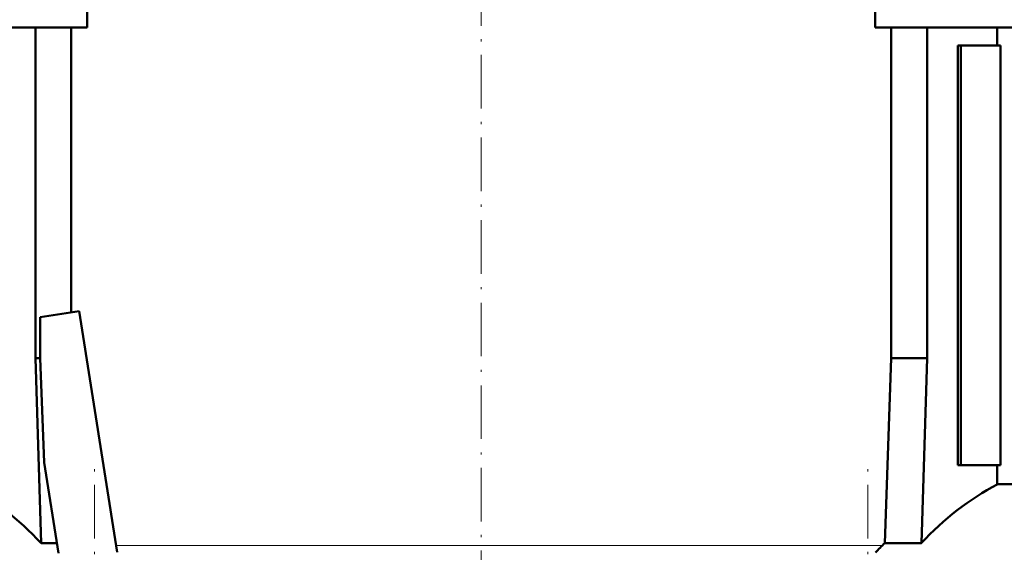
# Model space of a CAD drawing. Extents: x -1358 to 1757, y -1506 to 612.
# Tile 59 of 86: x 34 to 254, y 109 to 228. Entities that reach past the tile are written whole.
import ezdxf

# ---------------------------------------------------------------- set-up
doc = ezdxf.new("R2010")
doc.units = 0
doc.linetypes.add('DASHDOT', pattern=[18.5, 12, -3, 0.5, -3])

msp = doc.modelspace()

# ---------------------------------------------------------------- linework, layer by layer
at = {"color": 7, "linetype": 'DASHDOT', "lineweight": 18}
for p, q in [((136.79, 275.46), (136.79, 21.79)), ((50.33, -110.32), (50.33, 128.48)), ((223.25, -110.32), (223.25, 128.48))]:
    msp.add_line(p, q, dxfattribs=at)
at = {"color": 7, "lineweight": 50}
for p, q in [((48.69, 237.08), (48.69, 226.08)), ((224.89, 237.08), (224.89, 226.08)), ((-23.21, 226.08), (48.69, 226.08)), ((37.1, 226.08), (37.1, 152.08)), ((45.09, 226.08), (45.09, 162.3)), ((224.89, 226.08), (296.79, 226.08)), ((228.49, 226.08), (228.49, 152.08)), ((236.49, 226.08), (236.49, 152.08)), ((252.2, 222.08), (252.2, 226.08)), ((244.08, 222.08), (243.37, 222.08)), ((243.37, 128.08), (243.37, 222.08)), ((252.93, 222.08), (244.08, 222.08)), ((244.08, 128.08), (244.08, 222.08)), ((252.93, 128.08), (252.93, 222.08)), ((38.15, 161.2), (46.85, 162.58)), ((38.15, 152.08), (38.15, 161.2)), ((46.85, 162.58), (55.4, 108.58)), ((37.1, 152.08), (38.15, 152.08)), ((37.1, 152.08), (38.37, 110.64)), ((39.06, 128.68), (38.15, 152.08)), ((228.49, 152.08), (227.04, 110.64)), ((236.49, 152.08), (228.49, 152.08)), ((236.49, 152.08), (235.21, 110.64)), ((42.28, 108.36), (39.06, 128.68)), ((243.37, 128.08), (244.08, 128.08)), ((244.08, 128.08), (252.93, 128.08)), ((252.2, 123.8), (252.2, 128.08)), ((252.2, 123.8), (280.96, 123.8)), ((38.37, 110.64), (41.92, 110.64)), ((227.04, 110.64), (235.21, 110.64))]:
    msp.add_line(p, q, dxfattribs=at)
at = {"color": 7, "lineweight": 18}
for p, q in [((55.16, 110.13), (136.79, 110.13)), ((136.79, 110.13), (226.52, 110.13))]:
    msp.add_line(p, q, dxfattribs=at)
at = {"color": 7, "lineweight": 50}
msp.add_arc((276.79, 58.55), 72.02, 133.6854, 136.0088, dxfattribs=at)
for centre, start_param, end_param in [((-5.55, 58.55), 5.520731, 5.845916), ((279.13, 58.55), 0.43727, 0.762454)]:
    msp.add_ellipse(centre, major_axis=(0, 72.02), ratio=0.882948, start_param=start_param, end_param=end_param, dxfattribs=at)

doc.saveas('drawing.dxf')
